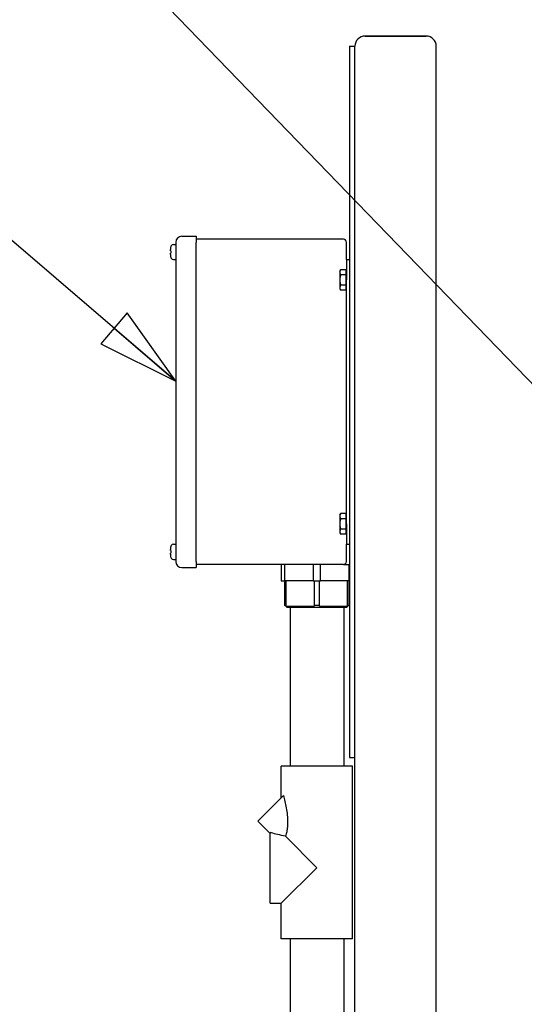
# Paper-space layout 'SHEET_1' of a CAD drawing. Header units: inches. Extents: x 4 to 540, y 12 to 340.
# Tile 12 of 118: x 37 to 49, y 133 to 157. Entities that reach past the tile are written whole.
import ezdxf

# ---------------------------------------------------------------- set-up
doc = ezdxf.new("R2010")
doc.units = ezdxf.units.IN
doc.header["$LTSCALE"] = 16
doc.header["$MEASUREMENT"] = 0
doc.layers.get('0').update_dxf_attribs({"lineweight": 25})
doc.layers.add('DIMEN', color=7, linetype='Continuous', lineweight=25)
doc.styles.get("Standard").update_dxf_attribs({"font": 'arial.ttf'})
doc.dimstyles.new('DEFAULT-ANSI$7', dxfattribs={"dimscale": 16, "dimtxt": 0.125, "dimasz": 0.125, "dimexe": 0.125, "dimexo": 0.0625, "dimgap": 0.031496, "dimtad": 0, "dimtih": 1, "dimtoh": 1, "dimrnd": 1e-08, "dimzin": 4, "dimdsep": 46, "dimtxsty": 'Standard', "dimblk": 'Filled-1', "dimcen": 0.09, "dimdle": 0.393701, "dimclrd": 256, "dimclre": 256, "dimclrt": 256, "dimadec": 0, "dimazin": 1, "dimtfac": 1.504, "dimtofl": 0, "dimtmove": 0, "dimatfit": 3, "dimldrblk": 'Filled-1', "dimfxl": 1, "dimtolj": 1, "dimtzin": 4, "dimlwd": 25, "dimlwe": 25, "dimarcsym": 0})

# ---------------------------------------------------------------- blocks, each defined once
blk = doc.blocks.new('Filled-1')
at = {"color": 0}
for p, q in [((0, 0), (-1, 0.25)), ((-1, 0.25), (-1, -0.25)), ((-1, 0), (0, 0)), ((-1, -0.25), (0, 0))]:
    blk.add_line(p, q, dxfattribs=at)
at = {"color": 0, "flags": 128}
blk.add_lwpolyline([(-1, -0.25), (0, 0), (-1, 0.25), (-1, -0.25)], dxfattribs=at)
at = {"color": 0}
blk.add_solid([(-1, -0.25), (0, 0), (-1, 0.25), (-1, -0.25)], dxfattribs=at)

psp = doc.layouts.new('SHEET_1')

# ---------------------------------------------------------------- linework, layer by layer
for p, q in [((46.965, 156.951), (45.465, 156.951)), ((45.465, 156.951), (46.965, 156.951)), ((45.081, 156.701), (45.215, 156.701)), ((45.081, 156.701), (45.081, 139.201)), ((45.215, 115.389), (45.215, 156.701)), ((45.215, 139.201), (45.215, 156.701)), ((47.215, 115.389), (47.215, 156.701)), ((40.806, 151.876), (40.806, 144.026)), ((40.956, 152.026), (41.306, 152.026)), ((41.306, 152.026), (41.306, 151.876)), ((44.931, 151.951), (41.306, 151.951)), ((41.306, 144.026), (41.306, 151.876)), ((45.006, 151.451), (45.006, 151.876)), ((40.674, 151.669), (40.674, 151.698)), ((40.674, 151.579), (40.674, 151.609)), ((40.75, 151.825), (40.806, 151.825)), ((40.75, 151.452), (40.806, 151.452)), ((45.006, 151.451), (45.081, 151.451)), ((45.006, 151.451), (45.006, 150.951)), ((44.843, 151.17), (44.862, 151.204)), ((44.843, 151.17), (44.843, 151.141)), ((44.843, 151.141), (44.843, 150.951)), ((44.989, 151.204), (44.862, 151.204)), ((44.989, 151.204), (44.989, 151.141)), ((44.989, 151.17), (45.006, 151.17)), ((44.989, 151.141), (44.989, 151.077)), ((44.843, 150.951), (44.843, 150.761)), ((44.989, 151.077), (44.862, 151.077)), ((44.989, 151.077), (44.989, 150.951)), ((44.989, 150.951), (44.989, 150.825)), ((45.006, 144.951), (45.006, 150.951)), ((44.843, 150.761), (44.843, 150.732)), ((44.843, 150.732), (44.862, 150.698)), ((44.989, 150.825), (44.862, 150.825)), ((44.989, 150.698), (44.862, 150.698)), ((44.989, 150.825), (44.989, 150.761)), ((44.989, 150.761), (44.989, 150.698)), ((44.989, 150.732), (45.006, 150.732)), ((44.843, 145.17), (44.862, 145.204)), ((44.843, 145.17), (44.843, 145.141)), ((44.843, 145.141), (44.843, 144.951)), ((44.989, 145.204), (44.862, 145.204)), ((44.989, 145.077), (44.862, 145.077)), ((44.989, 145.204), (44.989, 145.141)), ((44.989, 145.17), (45.006, 145.17)), ((44.989, 145.141), (44.989, 145.077)), ((44.989, 145.077), (44.989, 144.951)), ((44.843, 144.951), (44.843, 144.761)), ((44.989, 144.951), (44.989, 144.825)), ((45.006, 144.951), (45.006, 144.451)), ((44.843, 144.761), (44.843, 144.732)), ((44.843, 144.732), (44.862, 144.698)), ((44.989, 144.825), (44.862, 144.825)), ((44.989, 144.698), (44.862, 144.698)), ((44.989, 144.825), (44.989, 144.761)), ((44.989, 144.761), (44.989, 144.698)), ((44.989, 144.732), (45.006, 144.732)), ((40.75, 144.45), (40.806, 144.45)), ((45.006, 144.451), (45.081, 144.451)), ((45.006, 144.026), (45.006, 144.451)), ((40.674, 144.294), (40.674, 144.323)), ((40.674, 144.204), (40.674, 144.234)), ((40.75, 144.077), (40.806, 144.077)), ((40.956, 143.876), (41.306, 143.876)), ((41.306, 144.026), (41.306, 143.876)), ((44.931, 143.951), (41.306, 143.951)), ((43.403, 143.951), (43.403, 143.551)), ((43.493, 143.551), (43.493, 143.951)), ((44.187, 143.951), (44.187, 143.551)), ((44.368, 143.551), (44.368, 143.951)), ((44.931, 143.951), (45.062, 143.951)), ((45.062, 143.951), (45.081, 143.951)), ((45.062, 143.951), (45.062, 143.551)), ((43.403, 143.551), (43.493, 143.551)), ((43.486, 143.551), (43.486, 142.955)), ((43.489, 142.955), (43.489, 143.551)), ((44.187, 143.551), (43.493, 143.551)), ((43.521, 142.924), (43.521, 143.551)), ((44.187, 143.551), (44.368, 143.551)), ((44.209, 143.551), (44.209, 142.955)), ((44.346, 142.955), (44.346, 143.551)), ((45.062, 143.551), (44.368, 143.551)), ((45.035, 142.924), (45.035, 143.551)), ((45.062, 143.551), (45.081, 143.551)), ((45.066, 143.551), (45.066, 142.955)), ((45.069, 143.551), (45.069, 142.955)), ((43.486, 142.955), (43.489, 142.955)), ((43.538, 142.904), (43.486, 142.955)), ((43.521, 142.924), (44.209, 142.924)), ((43.538, 142.904), (45.018, 142.904)), ((43.618, 142.904), (44.938, 142.904)), ((43.618, 142.904), (43.618, 142.904)), ((43.618, 142.904), (43.618, 138.994)), ((44.209, 142.955), (44.346, 142.955)), ((44.346, 142.924), (45.035, 142.924)), ((44.938, 142.904), (44.938, 142.904)), ((44.938, 142.904), (44.938, 138.994)), ((45.018, 142.904), (45.069, 142.955)), ((45.066, 142.955), (45.069, 142.955)), ((45.081, 139.201), (45.215, 139.201)), ((45.153, 138.994), (43.403, 138.994)), ((43.403, 138.211), (43.403, 138.994)), ((45.153, 134.744), (45.153, 138.994)), ((43.459, 138.267), (42.828, 137.636)), ((43.128, 137.337), (42.828, 137.636)), ((43.128, 135.619), (43.128, 137.36)), ((44.278, 136.494), (43.506, 137.266)), ((43.403, 135.619), (44.278, 136.494)), ((43.128, 135.619), (43.403, 135.619)), ((43.403, 134.744), (43.403, 135.619)), ((45.153, 134.744), (43.403, 134.744)), ((43.618, 134.744), (43.618, 116.713)), ((44.938, 134.744), (44.938, 116.713))]:
    psp.add_line(p, q)
for centre, radius, start, end in [((45.465, 156.701), 0.25, 90, 180), ((45.465, 156.701), 0.25, 90, 180), ((46.965, 156.701), 0.25, 0, 90), ((46.965, 156.701), 0.25, 0, 90), ((40.956, 151.876), 0.15, 90, 180), ((44.931, 151.876), 0.075, 0, 90), ((40.86, 151.705), 0.186, 151.9579, 161.0596), ((40.75, 151.764), 0.061, 90, 151.9579), ((40.86, 151.572), 0.186, 198.9404, 208.0421), ((40.75, 151.513), 0.061, 208.0421, 270), ((40.86, 144.33), 0.186, 151.9579, 161.0596), ((40.75, 144.389), 0.061, 90, 151.9579), ((40.86, 144.197), 0.186, 198.9404, 208.0421), ((40.75, 144.138), 0.061, 208.0421, 270), ((40.956, 144.026), 0.15, 180, 270), ((44.931, 144.026), 0.075, 270, 0)]:
    psp.add_arc(centre, radius, start, end)
for points, knots in [([(40.685, 151.764), (40.682, 151.756), (40.679, 151.746), (40.675, 151.724), (40.674, 151.71), (40.674, 151.698)], [-0.3031973, -0.3031973, -0.3031973, -0.3031973, -0.2356694, -0.2356694, -0.1417473, -0.1417473, -0.1417473, -0.1417473]), ([(40.674, 151.669), (40.674, 151.669), (40.675, 151.669), (40.679, 151.669), (40.682, 151.669), (40.685, 151.669)], [0.1417473, 0.1417473, 0.1417473, 0.1417473, 0.2356694, 0.2356694, 0.3031973, 0.3031973, 0.3031973, 0.3031973]), ([(40.685, 151.609), (40.682, 151.609), (40.679, 151.609), (40.675, 151.609), (40.674, 151.609), (40.674, 151.609)], [-0.3031973, -0.3031973, -0.3031973, -0.3031973, -0.2356694, -0.2356694, -0.1417473, -0.1417473, -0.1417473, -0.1417473]), ([(40.685, 151.669), (40.684, 151.658), (40.684, 151.648), (40.684, 151.639), (40.684, 151.629), (40.684, 151.619), (40.685, 151.609)], [-0.073398, -0.073398, -0.073398, -0.073398, 0, 0, 0, 0.073398, 0.073398, 0.073398, 0.073398]), ([(40.674, 151.579), (40.674, 151.567), (40.675, 151.553), (40.679, 151.531), (40.682, 151.521), (40.685, 151.513)], [0.1417473, 0.1417473, 0.1417473, 0.1417473, 0.2356694, 0.2356694, 0.3031973, 0.3031973, 0.3031973, 0.3031973]), ([(40.685, 144.389), (40.682, 144.381), (40.679, 144.371), (40.675, 144.349), (40.674, 144.335), (40.674, 144.323)], [-0.3031973, -0.3031973, -0.3031973, -0.3031973, -0.2356694, -0.2356694, -0.1417473, -0.1417473, -0.1417473, -0.1417473]), ([(40.674, 144.294), (40.674, 144.294), (40.675, 144.294), (40.679, 144.294), (40.682, 144.294), (40.685, 144.294)], [0.1417473, 0.1417473, 0.1417473, 0.1417473, 0.2356694, 0.2356694, 0.3031973, 0.3031973, 0.3031973, 0.3031973]), ([(40.685, 144.234), (40.682, 144.234), (40.679, 144.234), (40.675, 144.234), (40.674, 144.234), (40.674, 144.234)], [-0.3031973, -0.3031973, -0.3031973, -0.3031973, -0.2356694, -0.2356694, -0.1417473, -0.1417473, -0.1417473, -0.1417473]), ([(40.674, 144.204), (40.674, 144.192), (40.675, 144.178), (40.679, 144.156), (40.682, 144.146), (40.685, 144.138)], [0.1417473, 0.1417473, 0.1417473, 0.1417473, 0.2356694, 0.2356694, 0.3031973, 0.3031973, 0.3031973, 0.3031973]), ([(40.685, 144.294), (40.684, 144.283), (40.684, 144.273), (40.684, 144.264), (40.684, 144.254), (40.684, 144.244), (40.685, 144.234)], [-0.073398, -0.073398, -0.073398, -0.073398, 0, 0, 0, 0.073398, 0.073398, 0.073398, 0.073398]), ([(43.459, 138.267), (43.482, 138.179), (43.506, 138.074), (43.546, 137.848), (43.56, 137.726), (43.56, 137.612), (43.56, 137.574), (43.558, 137.534), (43.551, 137.455), (43.545, 137.416), (43.529, 137.341), (43.52, 137.306), (43.508, 137.271), (43.507, 137.268), (43.506, 137.266)], [-1.696163, -1.696163, -1.696163, -1.696163, -0.872749, -0.872749, 0, 0, 0, 0.290359, 0.290359, 0.580718, 0.580718, 0.871077, 0.871077, 0.895466, 0.895466, 0.895466, 0.895466]), ([(43.506, 137.266), (43.437, 137.28), (43.371, 137.295), (43.258, 137.324), (43.203, 137.339), (43.149, 137.354), (43.138, 137.357), (43.128, 137.36)], [1.127638, 1.127638, 1.127638, 1.127638, 1.669367, 1.669367, 2.174042, 2.174042, 2.339277, 2.339277, 2.339277, 2.339277])]:
    psp.add_open_spline(points, degree=3, knots=knots)
for points in [[(40.684, 151.766), (40.684, 151.766), (40.684, 151.765), (40.685, 151.764)], [(40.685, 151.513), (40.684, 151.512), (40.684, 151.512), (40.684, 151.512)], [(40.684, 144.391), (40.684, 144.391), (40.684, 144.39), (40.685, 144.389)], [(40.685, 144.138), (40.684, 144.137), (40.684, 144.137), (40.684, 144.137)]]:
    psp.add_open_spline(points, degree=3)
for points, weights in [([(44.862, 151.204), (44.843, 151.17), (44.843, 151.141)], [1, 1.0379548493, 1]), ([(44.843, 151.141), (44.843, 151.111), (44.862, 151.077)], [1, 1.0379548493, 1]), ([(44.862, 151.077), (44.843, 151.01), (44.843, 150.951)], [1, 1.0379548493, 1]), ([(44.843, 150.951), (44.843, 150.892), (44.862, 150.825)], [1, 1.0379548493, 1]), ([(44.862, 150.825), (44.843, 150.791), (44.843, 150.761)], [1, 1.0379548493, 1]), ([(44.843, 150.761), (44.843, 150.732), (44.862, 150.698)], [1, 1.0379548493, 1]), ([(44.862, 145.204), (44.843, 145.17), (44.843, 145.141)], [1, 1.0379548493, 1]), ([(44.843, 145.141), (44.843, 145.111), (44.862, 145.077)], [1, 1.0379548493, 1]), ([(44.862, 145.077), (44.843, 145.01), (44.843, 144.951)], [1, 1.0379548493, 1]), ([(44.843, 144.951), (44.843, 144.892), (44.862, 144.825)], [1, 1.0379548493, 1]), ([(44.862, 144.825), (44.843, 144.791), (44.843, 144.761)], [1, 1.0379548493, 1]), ([(44.843, 144.761), (44.843, 144.732), (44.862, 144.698)], [1, 1.0379548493, 1]), ([(43.521, 142.924), (43.505, 142.939), (43.489, 142.955)], [1.00027085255, 1.00034000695, 1]), ([(44.209, 142.955), (44.209, 142.939), (44.209, 142.924)], [1, 1.00034000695, 1.00027085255]), ([(44.346, 142.924), (44.346, 142.939), (44.346, 142.955)], [1.00027085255, 1.00034000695, 1]), ([(45.066, 142.955), (45.05, 142.939), (45.035, 142.924)], [1, 1.00034000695, 1.00027085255])]:
    psp.add_rational_spline(points, weights, degree=2)

# ---------------------------------------------------------------- leaders
at = {"layer": 'DIMEN', "linetype": 'Continuous', "lineweight": 25, "annotation_type": 0, "has_hookline": 1, "hookline_direction": 1}
for points, text_width in [([(67.903, 154.686), (51.401, 201.634), (49.401, 201.634)], 25.873), ([(60.424, 154.297), (48.048, 189.388), (46.048, 189.388)], 23.655), ([(53.48, 154.021), (44.336, 176.463), (42.336, 176.463)], 26.884), ([(56.713, 141.011), (33.436, 165.085), (31.436, 165.085)], 15.239), ([(40.806, 148.459), (35.973, 152.608), (33.973, 152.608)], 11.909)]:
    psp.add_leader(points, dimstyle='DEFAULT-ANSI$7', override={"dimtad": 0}, dxfattribs=dict(at, text_width=text_width))

doc.saveas('drawing.dxf')
